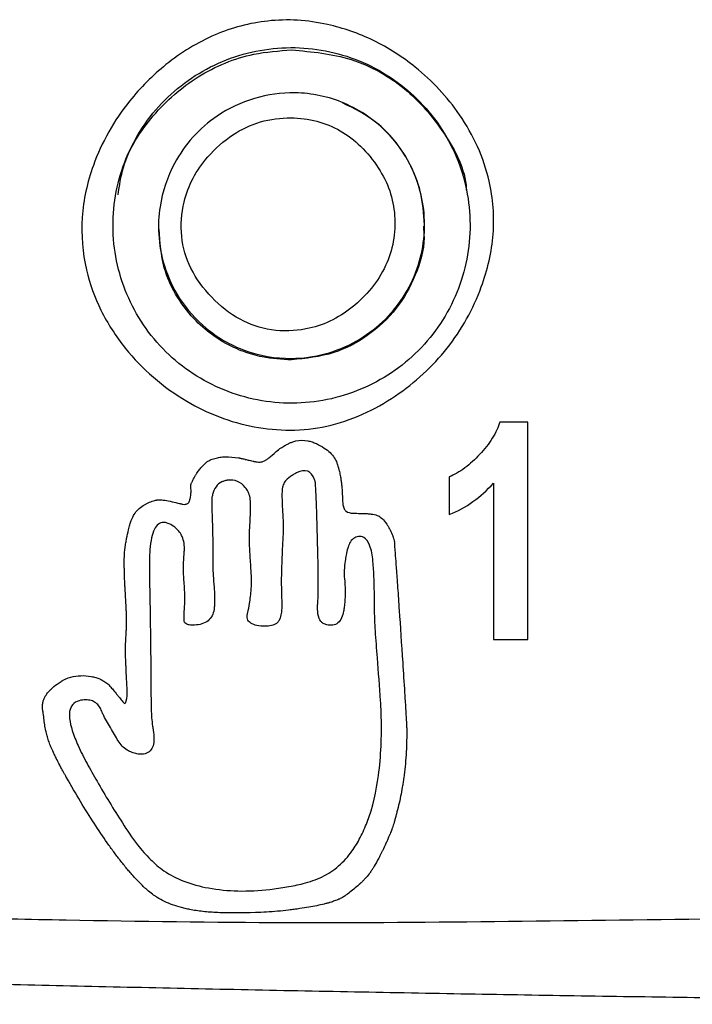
# Model space of a CAD drawing. Header units: millimetres. Extents: x 0 to 768, y 0 to 594.
# Tile 6 of 145: x 131.24 to 136.29, y 163.24 to 170.64. Entities that reach past the tile are written whole.
import ezdxf

# ---------------------------------------------------------------- set-up
doc = ezdxf.new("R2010")
doc.units = ezdxf.units.MM
doc.header["$LTSCALE"] = 2.75

msp = doc.modelspace()

# ---------------------------------------------------------------- linework, layer by layer
for p, q in [((132.2818, 169.0836), (132.2818, 169.0646)), ((134.2818, 169.0877), (134.2818, 169.099))]:
    msp.add_line(p, q)
for points, knots in [([(133.1033, 170.6311), (133.1775, 170.6392), (133.3284, 170.643), (133.599, 170.6035), (133.9059, 170.4964), (134.2528, 170.2731), (134.579, 169.9273), (134.783, 169.4812), (134.8182, 169.024), (134.7143, 168.586), (134.4735, 168.1521), (134.0688, 167.7823), (133.5608, 167.5448), (133.0862, 167.5465), (132.7364, 167.6465), (132.48, 167.7709), (132.2384, 167.9434), (132.0176, 168.1736), (131.8404, 168.4455), (131.7199, 168.7794), (131.688, 169.1565), (131.7669, 169.5105), (131.9015, 169.8017), (132.079, 170.0635), (132.3398, 170.325), (132.6922, 170.5432), (132.9673, 170.6163), (133.1033, 170.6311)], [0, 0, 0, 0, 0.0233606, 0.0471206, 0.0854725, 0.1243706, 0.1755327, 0.2324549, 0.2738923, 0.3161587, 0.3708583, 0.4256048, 0.4845564, 0.5416614, 0.5699454, 0.5984742, 0.6308427, 0.6627143, 0.698108, 0.7317212, 0.7727119, 0.8142734, 0.8429674, 0.8721488, 0.9122906, 0.9572311, 1, 1, 1, 1]), ([(133.4397, 170.4218), (133.2652, 170.4424), (133.0867, 170.4284), (132.7485, 170.3334), (132.589, 170.2525), (132.313, 170.0358), (132.1967, 169.9002), (132.025, 169.5948), (131.9697, 169.4252), (131.9283, 169.0776), (131.9424, 168.8998), (132.0377, 168.5629), (132.119, 168.4039), (132.3365, 168.129), (132.4726, 168.0132), (132.7792, 167.8421), (132.9495, 167.787), (133.2984, 167.7458), (133.4769, 167.7598), (133.8151, 167.8548), (133.9746, 167.9357), (134.2506, 168.1524), (134.3669, 168.288), (134.5386, 168.5934), (134.5939, 168.7631), (134.6352, 169.1106), (134.6212, 169.2885), (134.5259, 169.6254), (134.4446, 169.7843), (134.2271, 170.0592), (134.0909, 170.175), (133.7844, 170.3461), (133.6141, 170.4012), (133.4397, 170.4218)], [0, 0, 0, 0, 0.0625, 0.0625, 0.125, 0.125, 0.1875, 0.1875, 0.25, 0.25, 0.3125, 0.3125, 0.375, 0.375, 0.4375, 0.4375, 0.5, 0.5, 0.5625, 0.5625, 0.625, 0.625, 0.6875, 0.6875, 0.75, 0.75, 0.8125, 0.8125, 0.875, 0.875, 0.9375, 0.9375, 1, 1, 1, 1]), ([(131.9781, 169.3233), (131.9884, 169.3933), (132.0204, 169.6109), (132.2288, 169.933), (132.5677, 170.2327), (132.9424, 170.3893), (133.187, 170.4069), (133.2818, 170.4137)], [0, 0, 0, 0, 0.1147734, 0.3566119, 0.5995522, 0.8448888, 1, 1, 1, 1]), ([(133.2818, 170.4137), (133.434, 170.4001), (133.7385, 170.3728), (134.1471, 170.1425), (134.4382, 169.7991), (134.5902, 169.5142), (134.5958, 169.3598), (134.596, 169.3559)], [0, 0, 0, 0, 0.249265, 0.498556, 0.747019, 0.993716, 1, 1, 1, 1]), ([(133.3078, 170.0911), (133.4353, 170.0892), (133.6941, 170.0336), (134.0319, 169.8011), (134.2581, 169.4328), (134.3102, 168.9803), (134.1496, 168.5287), (133.7832, 168.1838), (133.3287, 168.0631), (132.9287, 168.1335), (132.637, 168.3015), (132.4343, 168.5292), (132.3184, 168.7773), (132.2756, 169.0154), (132.2882, 169.281), (132.3989, 169.6133), (132.7301, 169.9835), (133.1026, 170.0942), (133.3078, 170.0911)], [0, 0, 0, 0, 0.060859, 0.124928, 0.192268, 0.262932, 0.336962, 0.414395, 0.495261, 0.553361, 0.606588, 0.654951, 0.698468, 0.737167, 0.770307, 0.825342, 0.902024, 1, 1, 1, 1]), ([(134.2818, 169.099), (134.2754, 169.1833), (134.2633, 169.3446), (134.1762, 169.5612), (134.0611, 169.7345), (133.8986, 169.9002), (133.7541, 169.9713), (133.6649, 170.0152)], [0, 0, 0, 0, 0.215072, 0.411702, 0.588918, 0.746277, 1, 1, 1, 1]), ([(133.2775, 169.9026), (133.2001, 169.9034), (133.0454, 169.8846), (132.8284, 169.7808), (132.6593, 169.6283), (132.5344, 169.4543), (132.4597, 169.2496), (132.4402, 169.0127), (132.515, 168.7583), (132.6744, 168.5455), (132.8807, 168.3775), (133.1315, 168.2926), (133.3686, 168.3013), (133.5765, 168.3671), (133.7986, 168.5103), (133.9752, 168.7205), (134.0551, 168.9732), (134.0646, 169.1666), (134.0277, 169.3576), (133.9367, 169.535), (133.8108, 169.6904), (133.6533, 169.8127), (133.4722, 169.886), (133.3435, 169.9019), (133.2775, 169.9026)], [0, 0, 0, 0, 0.046452, 0.092405, 0.14204, 0.181333, 0.219267, 0.270952, 0.320667, 0.374713, 0.428772, 0.478816, 0.530972, 0.568944, 0.608492, 0.688321, 0.726364, 0.765154, 0.803016, 0.841546, 0.883694, 0.922498, 0.960399, 1, 1, 1, 1]), ([(133.2818, 168.0827), (133.2073, 168.0865), (133.0848, 168.0927), (132.9418, 168.1358), (132.7586, 168.2118), (132.5685, 168.3486), (132.4071, 168.5691), (132.3037, 168.7957), (132.2933, 168.9667), (132.2872, 169.0653)], [0, 0, 0, 0, 0.142738, 0.234861, 0.28632, 0.526272, 0.674498, 0.812144, 1, 1, 1, 1]), ([(134.2729, 169.0871), (134.2754, 169.0582), (134.2864, 168.9343), (134.2209, 168.7164), (134.0787, 168.4597), (133.8634, 168.2586), (133.5914, 168.1149), (133.3897, 168.0939), (133.2818, 168.0827)], [0, 0, 0, 0, 0.055727, 0.238751, 0.422364, 0.613303, 0.793106, 1, 1, 1, 1]), ([(134.8484, 167.6156), (134.8427, 167.5964), (134.8351, 167.5766), (134.8158, 167.5357), (134.8035, 167.5136), (134.7645, 167.4519), (134.733, 167.4114), (134.661, 167.334), (134.6247, 167.301), (134.5432, 167.2404), (134.5044, 167.2179), (134.4673, 167.2032)], [0, 0, 0, 0, 0.125, 0.125, 0.25, 0.25, 0.5, 0.5, 0.75, 0.75, 1, 1, 1, 1]), ([(133.0103, 163.9263), (133.066, 163.928), (133.1215, 163.9314), (133.177, 163.9363), (133.2047, 163.9388), (133.2325, 163.9417), (133.2601, 163.9449), (133.274, 163.9466), (133.2878, 163.9483), (133.3017, 163.9501), (133.3155, 163.952), (133.3312, 163.9542), (133.3431, 163.9559), (133.3911, 163.963), (133.4342, 163.9705), (133.4726, 163.9784), (133.4917, 163.9823), (133.5097, 163.9864), (133.5265, 163.9905), (133.5348, 163.9926), (133.5429, 163.9947), (133.5507, 163.9969), (133.5546, 163.9979), (133.5584, 163.999), (133.5621, 164.0001), (133.564, 164.0006), (133.5659, 164.0012), (133.5677, 164.0017), (133.5695, 164.0022), (133.5725, 164.0031), (133.5731, 164.0033), (133.5837, 164.0065), (133.5943, 164.0101), (133.6051, 164.0139), (133.6104, 164.0158), (133.6158, 164.0178), (133.6212, 164.0199), (133.6266, 164.0219), (133.634, 164.0249), (133.6375, 164.0263), (133.6444, 164.0291), (133.6517, 164.0327), (133.6595, 164.037), (133.6633, 164.0392), (133.6673, 164.0416), (133.6713, 164.0441), (133.6754, 164.0467), (133.6778, 164.0482), (133.6838, 164.0524), (133.7077, 164.0689), (133.7337, 164.0889), (133.7609, 164.1116), (133.7744, 164.123), (133.7872, 164.1343), (133.7991, 164.1455), (133.8051, 164.1511), (133.8108, 164.1567), (133.8164, 164.1623), (133.8219, 164.1679), (133.8264, 164.1725), (133.8324, 164.179), (133.8443, 164.1919), (133.8555, 164.2051), (133.8659, 164.2188), (133.8711, 164.2256), (133.8761, 164.2325), (133.8809, 164.2395), (133.8857, 164.2466), (133.8894, 164.2522), (133.8947, 164.2609), (133.9053, 164.2781), (133.9165, 164.2976), (133.9283, 164.3194), (133.9342, 164.3302), (133.9403, 164.3417), (133.9464, 164.3537), (133.9495, 164.3597), (133.9527, 164.3658), (133.9558, 164.3721), (133.959, 164.3784), (133.9632, 164.3868), (133.9655, 164.3913), (133.9745, 164.4097), (133.9831, 164.4278), (133.9913, 164.4456), (133.9953, 164.4545), (133.9993, 164.4634), (134.0031, 164.4722), (134.0069, 164.481), (134.0111, 164.491), (134.0142, 164.4984), (134.0202, 164.513), (134.0253, 164.5257), (134.0296, 164.5366), (134.0317, 164.542), (134.0336, 164.547), (134.0353, 164.5514), (134.0361, 164.5537), (134.0369, 164.5558), (134.0376, 164.5578), (134.0383, 164.5598), (134.0386, 164.5605), (134.0396, 164.5635), (134.0437, 164.5753), (134.0482, 164.5898), (134.0533, 164.6069), (134.0559, 164.6155), (134.0585, 164.6248), (134.0613, 164.6347), (134.0627, 164.6397), (134.0642, 164.6448), (134.0656, 164.6501), (134.0664, 164.6527), (134.0671, 164.6554), (134.0678, 164.6582), (134.0682, 164.6595), (134.0686, 164.6609), (134.069, 164.6623), (134.0693, 164.6637), (134.0694, 164.6637), (134.0701, 164.6665), (134.082, 164.7105), (134.0926, 164.7553), (134.1018, 164.8008), (134.1064, 164.8236), (134.1107, 164.8466), (134.1146, 164.8697), (134.1166, 164.8813), (134.1185, 164.893), (134.1203, 164.9046), (134.1212, 164.9105), (134.1221, 164.9163), (134.1229, 164.9222), (134.1234, 164.9251), (134.1238, 164.928), (134.1242, 164.931), (134.1246, 164.9339), (134.1253, 164.9389), (134.1255, 164.9398), (134.1332, 164.9954), (134.1389, 165.0528), (134.1425, 165.1121), (134.1444, 165.1417), (134.1457, 165.1718), (134.1465, 165.2023), (134.147, 165.2176), (134.1473, 165.233), (134.1474, 165.2485), (134.1475, 165.2562), (134.1476, 165.264), (134.1476, 165.2718), (134.1476, 165.2757), (134.1476, 165.2796), (134.1476, 165.2836), (134.1476, 165.2855), (134.1476, 165.2875), (134.1476, 165.2894), (134.1476, 165.2914), (134.1475, 165.2949), (134.1475, 165.2953), (134.1475, 165.3077), (134.1473, 165.3188), (134.147, 165.3285), (134.1468, 165.3334), (134.1466, 165.3379), (134.1464, 165.3421), (134.1462, 165.3463), (134.1456, 165.3561), (134.1451, 165.3649), (134.1446, 165.3738), (134.144, 165.383), (134.1434, 165.3927), (134.1434, 165.3933), (134.1433, 165.3939), (134.1433, 165.3945), (134.1433, 165.3948), (134.1432, 165.3952), (134.1432, 165.3955), (134.1432, 165.3958), (134.1433, 165.3936), (134.143, 165.3987), (134.1417, 165.4193), (134.1405, 165.4397), (134.1392, 165.46), (134.1366, 165.5004), (134.1341, 165.5402), (134.1317, 165.5791), (134.1267, 165.657), (134.1219, 165.7319), (134.1173, 165.8038), (134.108, 165.9476), (134.0993, 166.0794), (134.0911, 166.1992), (134.0871, 166.2591), (134.0831, 166.3159), (134.0794, 166.3698), (134.0775, 166.3968), (134.0756, 166.423), (134.0738, 166.4484), (134.0729, 166.4612), (134.072, 166.4737), (134.0711, 166.4861), (134.0706, 166.4922), (134.0702, 166.4984), (134.0698, 166.5044), (134.0695, 166.5075), (134.0693, 166.5105), (134.0691, 166.5135), (134.0689, 166.5166), (134.0685, 166.5216), (134.0684, 166.5226), (134.0661, 166.5544), (134.0639, 166.5833), (134.0619, 166.6093), (134.0609, 166.6223), (134.0599, 166.6346), (134.059, 166.6462), (134.0585, 166.652), (134.0581, 166.6576), (134.0576, 166.6631), (134.0572, 166.6685), (134.0566, 166.6749), (134.0563, 166.6788), (134.055, 166.6944), (134.0548, 166.703), (134.0551, 166.7036), (134.0554, 166.7041), (134.0579, 166.7014), (134.0571, 166.7067), (134.0569, 166.708), (134.0565, 166.71), (134.0559, 166.7126), (134.0556, 166.714), (134.0553, 166.7155), (134.0549, 166.7172), (134.0545, 166.7189), (134.0544, 166.7192), (134.0535, 166.7227), (134.0517, 166.7299), (134.05, 166.7365), (134.0482, 166.7425), (134.0473, 166.7455), (134.0464, 166.7483), (134.0456, 166.751), (134.0447, 166.7537), (134.0444, 166.7547), (134.0429, 166.7587), (134.0372, 166.7744), (134.0305, 166.7897), (134.0228, 166.8046), (134.019, 166.812), (134.0149, 166.8193), (134.0106, 166.8266), (134.0063, 166.8338), (134.0025, 166.8399), (133.997, 166.848), (133.9752, 166.8802), (133.9536, 166.9011), (133.9329, 166.9104), (133.9226, 166.915), (133.9093, 166.9188), (133.893, 166.9217), (133.8849, 166.9231), (133.876, 166.9243), (133.8664, 166.9253), (133.8616, 166.9258), (133.8566, 166.9262), (133.8514, 166.9266), (133.8488, 166.9268), (133.8462, 166.927), (133.8435, 166.9271), (133.8408, 166.9273), (133.837, 166.9275), (133.8353, 166.9276), (133.822, 166.9282), (133.8052, 166.9286), (133.7851, 166.9287), (133.775, 166.9288), (133.7669, 166.9289), (133.7607, 166.9289), (133.7576, 166.929), (133.755, 166.929), (133.7529, 166.9291), (133.7519, 166.9291), (133.7509, 166.9291), (133.7501, 166.9292), (133.7497, 166.9292), (133.7493, 166.9292), (133.749, 166.9292), (133.7487, 166.9292), (133.7496, 166.9292), (133.7481, 166.9292), (133.7238, 166.9304), (133.7053, 166.9356), (133.6928, 166.9448), (133.6865, 166.9493), (133.6813, 166.9556), (133.6773, 166.9634), (133.6753, 166.9674), (133.6735, 166.9717), (133.6721, 166.9765), (133.6706, 166.9812), (133.6692, 166.9876), (133.6685, 166.992), (133.6671, 167.0006), (133.6661, 167.0125), (133.6653, 167.0277), (133.6649, 167.0352), (133.6646, 167.0432), (133.6643, 167.0509), (133.6641, 167.0548), (133.664, 167.0586), (133.6638, 167.0625), (133.6637, 167.0663), (133.6636, 167.0689), (133.6634, 167.0741), (133.6627, 167.0949), (133.6614, 167.1154), (133.6593, 167.1356), (133.6583, 167.1456), (133.6571, 167.1556), (133.6558, 167.1655), (133.6551, 167.1705), (133.6544, 167.1754), (133.6536, 167.1803), (133.6529, 167.1852), (133.6523, 167.1886), (133.6512, 167.195), (133.649, 167.2076), (133.6465, 167.2203), (133.6437, 167.233), (133.6422, 167.2394), (133.6407, 167.2457), (133.6392, 167.2521), (133.6384, 167.2552), (133.6376, 167.2584), (133.6367, 167.2616), (133.6359, 167.2648), (133.6347, 167.2692), (133.6342, 167.2711), (133.6299, 167.2869), (133.6258, 167.2999), (133.6231, 167.307), (133.6178, 167.3213), (133.6118, 167.3335), (133.603, 167.3471), (133.5943, 167.3606), (133.5837, 167.3735), (133.5712, 167.3857), (133.5587, 167.3978), (133.5456, 167.4084), (133.5281, 167.42), (133.5107, 167.4316), (133.4903, 167.4427), (133.4683, 167.4529), (133.4574, 167.458), (133.4466, 167.4623), (133.4359, 167.4659), (133.4306, 167.4677), (133.4253, 167.4693), (133.42, 167.4707), (133.4147, 167.4721), (133.4082, 167.4736), (133.4043, 167.4743), (133.3736, 167.4804), (133.3439, 167.4802), (133.3153, 167.4735), (133.3082, 167.4718), (133.302, 167.4699), (133.298, 167.4687), (133.2941, 167.4674), (133.2902, 167.4661), (133.2863, 167.4647), (133.2786, 167.4619), (133.2715, 167.459), (133.2638, 167.4555), (133.2561, 167.4519), (133.2476, 167.4475), (133.2383, 167.4423), (133.2337, 167.4398), (133.2289, 167.437), (133.2239, 167.434), (133.2189, 167.431), (133.2121, 167.4268), (133.2083, 167.4244), (133.2007, 167.4196), (133.1947, 167.4157), (133.1905, 167.4129), (133.1883, 167.4115), (133.1866, 167.4104), (133.1853, 167.4094), (133.1847, 167.409), (133.1841, 167.4086), (133.1837, 167.4083), (133.1835, 167.4081), (133.1833, 167.408), (133.1831, 167.4078), (133.183, 167.4077), (133.1841, 167.4088), (133.1827, 167.4075), (133.1599, 167.3868), (133.1403, 167.3696), (133.1237, 167.3561), (133.1154, 167.3493), (133.1078, 167.3434), (133.1011, 167.3384), (133.0943, 167.3334), (133.0867, 167.3283), (133.0832, 167.3261), (133.0761, 167.3218), (133.0685, 167.3187), (133.0601, 167.3168), (133.0559, 167.3158), (133.0516, 167.3152), (133.0471, 167.3148), (133.0426, 167.3144), (133.0358, 167.3145), (133.033, 167.3146), (133.0275, 167.3148), (133.0213, 167.3155), (133.0145, 167.3166), (133.0111, 167.3171), (133.0075, 167.3177), (133.0038, 167.3185), (133.0019, 167.3189), (133, 167.3192), (132.9981, 167.3197), (132.9971, 167.3199), (132.9961, 167.3201), (132.9951, 167.3203), (132.9946, 167.3204), (132.9941, 167.3205), (132.9936, 167.3206), (132.9931, 167.3208), (132.9939, 167.3206), (132.9921, 167.321), (132.9777, 167.3243), (132.9654, 167.3272), (132.9553, 167.3296), (132.9502, 167.3309), (132.9456, 167.332), (132.9416, 167.333), (132.9396, 167.3334), (132.9377, 167.3339), (132.936, 167.3344), (132.9343, 167.3348), (132.9338, 167.3349), (132.9312, 167.3356), (132.9207, 167.3383), (132.9115, 167.3406), (132.9036, 167.3424), (132.8996, 167.3433), (132.896, 167.344), (132.8927, 167.3447), (132.8911, 167.345), (132.8895, 167.3453), (132.888, 167.3455), (132.8873, 167.3457), (132.8866, 167.3458), (132.8859, 167.3459), (132.8852, 167.346), (132.8861, 167.3459), (132.8839, 167.3462), (132.8483, 167.3518), (132.8156, 167.3542), (132.7858, 167.3535), (132.7709, 167.3532), (132.7567, 167.3521), (132.7433, 167.3503), (132.7298, 167.3484), (132.7183, 167.3461), (132.705, 167.3424), (132.6918, 167.3386), (132.6796, 167.3341), (132.6687, 167.3287), (132.6632, 167.326), (132.658, 167.3231), (132.6531, 167.32), (132.6506, 167.3185), (132.6482, 167.3169), (132.6459, 167.3153), (132.6436, 167.3136), (132.6426, 167.3129), (132.6392, 167.3102), (132.6256, 167.2993), (132.6123, 167.2859), (132.5993, 167.2702), (132.5928, 167.2623), (132.5864, 167.2538), (132.58, 167.2447), (132.5768, 167.2402), (132.5736, 167.2355), (132.5705, 167.2306), (132.5689, 167.2282), (132.5673, 167.2257), (132.5657, 167.2232), (132.5642, 167.2207), (132.562, 167.2172), (132.561, 167.2156), (132.5534, 167.203), (132.5465, 167.1908), (132.5405, 167.1791), (132.5375, 167.1732), (132.5347, 167.1675), (132.5321, 167.1618), (132.5308, 167.159), (132.5295, 167.1562), (132.5283, 167.1535), (132.5271, 167.1507), (132.5251, 167.1459), (132.5249, 167.1453), (132.5244, 167.1441), (132.524, 167.1427), (132.5238, 167.1412), (132.5237, 167.1404), (132.5237, 167.1397), (132.5237, 167.1388), (132.5237, 167.1384), (132.5237, 167.138), (132.5237, 167.1376), (132.5237, 167.1372), (132.5237, 167.138), (132.5238, 167.1363), (132.5244, 167.1297), (132.5248, 167.1247), (132.5251, 167.1213), (132.5253, 167.1195), (132.5254, 167.1182), (132.5254, 167.1173), (132.5255, 167.1168), (132.5255, 167.1164), (132.5255, 167.1162), (132.5256, 167.1159), (132.5255, 167.1172), (132.5256, 167.1157), (132.5264, 167.1031), (132.5264, 167.0911), (132.5257, 167.0795), (132.525, 167.0679), (132.5233, 167.0555), (132.5213, 167.0462), (132.5194, 167.0369), (132.5174, 167.0292), (132.5153, 167.0231), (132.5133, 167.0169), (132.5101, 167.0108), (132.5091, 167.0094), (132.507, 167.0066), (132.5027, 167.0036), (132.5001, 167.0023), (132.4988, 167.0017), (132.4968, 167.0009), (132.4942, 167), (132.4916, 166.9991), (132.4868, 166.9976), (132.4845, 166.9969), (132.4801, 166.9956), (132.4757, 166.9953), (132.4646, 166.9974), (132.4618, 166.9979), (132.4584, 166.9986), (132.4543, 166.9995), (132.4522, 167), (132.45, 167.0005), (132.4476, 167.001), (132.4453, 167.0016), (132.4447, 167.0017), (132.44, 167.0028), (132.4213, 167.0073), (132.4044, 167.0113), (132.3839, 167.0163), (132.3634, 167.0212), (132.3451, 167.0249), (132.3289, 167.0273), (132.3208, 167.0285), (132.3132, 167.0294), (132.3062, 167.0299), (132.2991, 167.0305), (132.2908, 167.0307), (132.2867, 167.0306), (132.2826, 167.0306), (132.2786, 167.0303), (132.2747, 167.0299), (132.2728, 167.0297), (132.2709, 167.0294), (132.269, 167.0291), (132.2672, 167.0288), (132.2637, 167.028), (132.2635, 167.028), (132.2632, 167.0279), (132.2615, 167.0274), (132.2585, 167.0266), (132.2554, 167.0257), (132.2522, 167.0248), (132.2453, 167.0229), (132.2314, 167.019), (132.2178, 167.014), (132.2047, 167.008), (132.1982, 167.005), (132.1917, 167.0018), (132.1854, 166.9983), (132.179, 166.9948), (132.1738, 166.9917), (132.1666, 166.987), (132.1523, 166.9776), (132.1395, 166.9675), (132.1282, 166.9565), (132.117, 166.9455), (132.1065, 166.9325), (132.0991, 166.9211), (132.0917, 166.9097), (132.0844, 166.8944), (132.0774, 166.8752), (132.0739, 166.8655), (132.0704, 166.855), (132.067, 166.8434), (132.0653, 166.8376), (132.0636, 166.8316), (132.0619, 166.8253), (132.0602, 166.819), (132.0582, 166.8112), (132.0568, 166.8057), (132.0514, 166.7838), (132.0465, 166.7617), (132.0421, 166.7394), (132.0399, 166.7283), (132.0379, 166.7171), (132.0359, 166.7059), (132.035, 166.7002), (132.034, 166.6946), (132.0331, 166.689), (132.0326, 166.6862), (132.0322, 166.6833), (132.0318, 166.6805), (132.0313, 166.6777), (132.0306, 166.6727), (132.0305, 166.672), (132.0272, 166.6505), (132.0253, 166.6207), (132.0247, 166.5826), (132.0244, 166.5636), (132.0244, 166.5425), (132.0247, 166.5193), (132.0249, 166.5077), (132.0252, 166.4956), (132.0255, 166.483), (132.0256, 166.4767), (132.0258, 166.4702), (132.026, 166.4636), (132.0261, 166.4604), (132.0262, 166.457), (132.0264, 166.4537), (132.0264, 166.452), (132.0265, 166.4503), (132.0265, 166.4486), (132.0266, 166.4469), (132.0267, 166.4439), (132.0267, 166.4435), (132.0269, 166.4371), (132.0275, 166.4257), (132.0283, 166.4095), (132.0288, 166.4013), (132.0293, 166.3919), (132.0298, 166.3813), (132.0301, 166.376), (132.0304, 166.3704), (132.0308, 166.3645), (132.0309, 166.3616), (132.0311, 166.3585), (132.0313, 166.3554), (132.0314, 166.3539), (132.0314, 166.3523), (132.0315, 166.3507), (132.0316, 166.3491), (132.0316, 166.3489), (132.0318, 166.3459), (132.0345, 166.2976), (132.0366, 166.2584), (132.0382, 166.2284), (132.0389, 166.2134), (132.0396, 166.2007), (132.04, 166.1902), (132.0403, 166.185), (132.0405, 166.1804), (132.0407, 166.1763), (132.0407, 166.1742), (132.0408, 166.1723), (132.0409, 166.1706), (132.0409, 166.1688), (132.0409, 166.1687), (132.041, 166.1657), (132.0414, 166.1539), (132.0417, 166.1429), (132.0418, 166.1327), (132.042, 166.1226), (132.042, 166.111), (132.042, 166.1047), (132.042, 166.0984), (132.0417, 166.0892), (132.0412, 166.0773), (132.0409, 166.0714), (132.0406, 166.0647), (132.0402, 166.0573), (132.04, 166.0537), (132.0398, 166.0498), (132.0396, 166.0458), (132.0395, 166.0437), (132.0394, 166.0417), (132.0393, 166.0396), (132.0392, 166.0375), (132.0391, 166.0369), (132.0389, 166.0331), (132.0372, 166.0029), (132.0358, 165.9792), (132.0349, 165.962), (132.0344, 165.9534), (132.034, 165.9464), (132.0337, 165.9411), (132.0336, 165.9384), (132.0335, 165.9361), (132.0334, 165.9343), (132.0333, 165.9324), (132.0332, 165.9321), (132.0331, 165.93), (132.0323, 165.9126), (132.0324, 165.8903), (132.0338, 165.8568), (132.0344, 165.84), (132.0353, 165.8211), (132.0363, 165.8003), (132.0368, 165.7898), (132.0373, 165.7788), (132.0379, 165.7674), (132.0382, 165.7616), (132.0385, 165.7558), (132.0388, 165.7498), (132.0389, 165.7468), (132.0391, 165.7437), (132.0393, 165.7407), (132.0394, 165.7376), (132.0395, 165.7361), (132.0397, 165.7314), (132.0417, 165.6942), (132.0432, 165.6656), (132.0442, 165.6455), (132.0447, 165.6355), (132.0451, 165.6275), (132.0454, 165.6218), (132.0455, 165.6189), (132.0456, 165.6165), (132.0457, 165.6147), (132.0457, 165.6138), (132.0457, 165.613), (132.0458, 165.6124), (132.0458, 165.6117), (132.0458, 165.6133), (132.0458, 165.6108), (132.0465, 165.5704), (132.0448, 165.5386), (132.0397, 165.5181), (132.0372, 165.5079), (132.0341, 165.5017), (132.0299, 165.5002), (132.0257, 165.4986), (132.0231, 165.5008), (132.0144, 165.5112), (132.0057, 165.5217), (131.9971, 165.5322), (131.9885, 165.5428), (131.9842, 165.5481), (131.9799, 165.5533), (131.9756, 165.5586), (131.9713, 165.5639), (131.968, 165.5681), (131.9628, 165.5745), (131.9525, 165.5874), (131.9433, 165.5985), (131.9352, 165.6078), (131.9312, 165.6124), (131.9275, 165.6166), (131.924, 165.6204), (131.9223, 165.6223), (131.9207, 165.624), (131.9191, 165.6257), (131.9175, 165.6273), (131.9151, 165.6298), (131.9146, 165.6303), (131.9103, 165.6346), (131.9135, 165.6333), (131.9123, 165.6358), (131.9117, 165.6371), (131.9091, 165.6395), (131.9045, 165.643), (131.9022, 165.6448), (131.8993, 165.6468), (131.896, 165.6491), (131.8944, 165.6502), (131.8926, 165.6515), (131.8907, 165.6528), (131.8897, 165.6534), (131.8887, 165.6541), (131.8877, 165.6548), (131.8867, 165.6554), (131.887, 165.6552), (131.8845, 165.6568), (131.8748, 165.6633), (131.8663, 165.6687), (131.8588, 165.673), (131.8551, 165.6752), (131.8517, 165.6771), (131.8486, 165.6788), (131.847, 165.6796), (131.8455, 165.6804), (131.8441, 165.6811), (131.8427, 165.6818), (131.8424, 165.6819), (131.84, 165.683), (131.8305, 165.6872), (131.8204, 165.6909), (131.8096, 165.6941), (131.7988, 165.6973), (131.7886, 165.6998), (131.7753, 165.7022), (131.7488, 165.707), (131.7227, 165.7089), (131.6971, 165.708), (131.6715, 165.707), (131.648, 165.7037), (131.6219, 165.6966), (131.6088, 165.6931), (131.5961, 165.6886), (131.584, 165.6832), (131.5779, 165.6806), (131.5719, 165.6776), (131.566, 165.6745), (131.5631, 165.6729), (131.5602, 165.6713), (131.5573, 165.6696), (131.5559, 165.6687), (131.5544, 165.6679), (131.553, 165.667), (131.5516, 165.6661), (131.5513, 165.6659), (131.5488, 165.6643), (131.5287, 165.6515), (131.5109, 165.6387), (131.4954, 165.6259), (131.4876, 165.6196), (131.4803, 165.6132), (131.4736, 165.6068), (131.4669, 165.6004), (131.46, 165.5932), (131.4552, 165.5877), (131.4455, 165.5767), (131.4374, 165.5655), (131.4309, 165.5542), (131.4276, 165.5486), (131.4247, 165.5429), (131.4222, 165.5372), (131.4197, 165.5315), (131.4172, 165.5245), (131.4158, 165.5199), (131.4131, 165.5108), (131.4113, 165.5012), (131.4104, 165.4912), (131.4099, 165.4862), (131.4097, 165.4811), (131.4097, 165.4758), (131.4097, 165.4706), (131.41, 165.4634), (131.4103, 165.4597), (131.4109, 165.4524), (131.4121, 165.4434), (131.4138, 165.4328), (131.4146, 165.4275), (131.4159, 165.4201), (131.4168, 165.4147), (131.4177, 165.4093), (131.4183, 165.4051), (131.4188, 165.4021), (131.4192, 165.3992), (131.4194, 165.3979), (131.4199, 165.3935), (131.4204, 165.3891), (131.4209, 165.3826), (131.4217, 165.3745), (131.4233, 165.3582), (131.4254, 165.3426), (131.4281, 165.3272), (131.4307, 165.3118), (131.4338, 165.2971), (131.4368, 165.2846), (131.4398, 165.272), (131.4431, 165.2595), (131.4469, 165.247), (131.4506, 165.2344), (131.4546, 165.2219), (131.4591, 165.2093), (131.4613, 165.203), (131.4636, 165.1968), (131.466, 165.1905), (131.4672, 165.1874), (131.4684, 165.1842), (131.4697, 165.1811), (131.4703, 165.1795), (131.4709, 165.1779), (131.4716, 165.1764), (131.4722, 165.1748), (131.4733, 165.172), (131.4735, 165.1717), (131.4783, 165.16), (131.4845, 165.1461), (131.4921, 165.1299), (131.4959, 165.1218), (131.5, 165.1131), (131.5045, 165.1039), (131.5068, 165.0993), (131.5091, 165.0945), (131.5115, 165.0896), (131.5127, 165.0872), (131.514, 165.0847), (131.5152, 165.0822), (131.5158, 165.0809), (131.5165, 165.0796), (131.5171, 165.0784), (131.5177, 165.0771), (131.5189, 165.0747), (131.519, 165.0745), (131.5268, 165.059), (131.5367, 165.0401), (131.5487, 165.018), (131.5546, 165.007), (131.5611, 164.9951), (131.5682, 164.9824), (131.5717, 164.976), (131.5753, 164.9695), (131.5791, 164.9627), (131.581, 164.9593), (131.5829, 164.9559), (131.5848, 164.9524), (131.5858, 164.9507), (131.5868, 164.9489), (131.5878, 164.9472), (131.5883, 164.9463), (131.5888, 164.9454), (131.5893, 164.9445), (131.5895, 164.9441), (131.5898, 164.9436), (131.59, 164.9432), (131.5903, 164.9427), (131.5897, 164.9438), (131.5908, 164.9418), (131.6615, 164.8161), (131.7303, 164.7015), (131.7974, 164.5979), (131.8309, 164.5461), (131.864, 164.4971), (131.8966, 164.4508), (131.9129, 164.4277), (131.9291, 164.4053), (131.9452, 164.3836), (131.9532, 164.3727), (131.9612, 164.362), (131.9692, 164.3515), (131.9732, 164.3462), (131.9772, 164.341), (131.9811, 164.3358), (131.9831, 164.3333), (131.9851, 164.3307), (131.9871, 164.3281), (131.9881, 164.3268), (131.9891, 164.3256), (131.9901, 164.3243), (131.9911, 164.323), (131.9928, 164.3208), (131.993, 164.3205), (132.0108, 164.2977), (132.028, 164.2763), (132.0446, 164.2563), (132.0529, 164.2463), (132.0611, 164.2366), (132.0691, 164.2273), (132.0731, 164.2227), (132.0771, 164.2181), (132.0811, 164.2136), (132.083, 164.2114), (132.085, 164.2092), (132.087, 164.207), (132.0879, 164.2059), (132.0889, 164.2048), (132.0899, 164.2037), (132.0909, 164.2026), (132.0907, 164.2028), (132.0928, 164.2004), (132.1013, 164.191), (132.1112, 164.1803), (132.1226, 164.1685), (132.1282, 164.1625), (132.1342, 164.1563), (132.1406, 164.1498), (132.1438, 164.1465), (132.1471, 164.1432), (132.1504, 164.1397), (132.1538, 164.1363), (132.1585, 164.1316), (132.1608, 164.1293), (132.1653, 164.1247), (132.1698, 164.1203), (132.1743, 164.1162), (132.1765, 164.1141), (132.1787, 164.1121), (132.1809, 164.1101), (132.1831, 164.1082), (132.1914, 164.1009), (132.1978, 164.0954), (132.2107, 164.0845), (132.2233, 164.0744), (132.2356, 164.0653), (132.2417, 164.0608), (132.2477, 164.0564), (132.2537, 164.0523), (132.2567, 164.0502), (132.2597, 164.0482), (132.2627, 164.0463), (132.2656, 164.0444), (132.2671, 164.0434), (132.2715, 164.0406), (132.3061, 164.0189), (132.3448, 164.0002), (132.3875, 163.9847), (132.4089, 163.9769), (132.4313, 163.9699), (132.4547, 163.9637), (132.4663, 163.9606), (132.4783, 163.9577), (132.4905, 163.955), (132.4966, 163.9536), (132.5028, 163.9523), (132.509, 163.951), (132.5152, 163.9498), (132.5199, 163.9489), (132.5279, 163.9474), (132.5596, 163.9416), (132.5933, 163.9369), (132.6291, 163.9332), (132.647, 163.9313), (132.6654, 163.9298), (132.6842, 163.9285), (132.7031, 163.9272), (132.7246, 163.926), (132.7424, 163.9253), (132.8134, 163.9226), (132.9027, 163.9229), (133.0103, 163.9263)], [0, 0, 0, 0, 0.002849, 0.002849, 0.002849, 0.005698, 0.005698, 0.005698, 0.008547, 0.008547, 0.008547, 0.011396, 0.011396, 0.011396, 0.014245, 0.014245, 0.014245, 0.017094, 0.017094, 0.017094, 0.019943, 0.019943, 0.019943, 0.022792, 0.022792, 0.022792, 0.025641, 0.025641, 0.025641, 0.02849, 0.02849, 0.02849, 0.031339, 0.031339, 0.031339, 0.034188, 0.034188, 0.034188, 0.037037, 0.037037, 0.037037, 0.039886, 0.039886, 0.039886, 0.042735, 0.042735, 0.042735, 0.045584, 0.045584, 0.045584, 0.048433, 0.048433, 0.048433, 0.051282, 0.051282, 0.051282, 0.054131, 0.054131, 0.054131, 0.05698, 0.05698, 0.05698, 0.059829, 0.059829, 0.059829, 0.062678, 0.062678, 0.062678, 0.065527, 0.065527, 0.065527, 0.068376, 0.068376, 0.068376, 0.071225, 0.071225, 0.071225, 0.074074, 0.074074, 0.074074, 0.076923, 0.076923, 0.076923, 0.079772, 0.079772, 0.079772, 0.082621, 0.082621, 0.082621, 0.08547, 0.08547, 0.08547, 0.088319, 0.088319, 0.088319, 0.091168, 0.091168, 0.091168, 0.094017, 0.094017, 0.094017, 0.096866, 0.096866, 0.096866, 0.099715, 0.099715, 0.099715, 0.102564, 0.102564, 0.102564, 0.105413, 0.105413, 0.105413, 0.108262, 0.108262, 0.108262, 0.111111, 0.111111, 0.111111, 0.11396, 0.11396, 0.11396, 0.116809, 0.116809, 0.116809, 0.119658, 0.119658, 0.119658, 0.122507, 0.122507, 0.122507, 0.125356, 0.125356, 0.125356, 0.128205, 0.128205, 0.128205, 0.131054, 0.131054, 0.131054, 0.133903, 0.133903, 0.133903, 0.136752, 0.136752, 0.136752, 0.139601, 0.139601, 0.139601, 0.14245, 0.14245, 0.14245, 0.145299, 0.145299, 0.145299, 0.148148, 0.148148, 0.148148, 0.150997, 0.150997, 0.150997, 0.153846, 0.153846, 0.153846, 0.156695, 0.156695, 0.156695, 0.159544, 0.159544, 0.159544, 0.162393, 0.162393, 0.162393, 0.165242, 0.165242, 0.165242, 0.168091, 0.168091, 0.168091, 0.17094, 0.17094, 0.17094, 0.173789, 0.173789, 0.173789, 0.176638, 0.176638, 0.176638, 0.179487, 0.179487, 0.179487, 0.182336, 0.182336, 0.182336, 0.185185, 0.185185, 0.185185, 0.188034, 0.188034, 0.188034, 0.190883, 0.190883, 0.190883, 0.193732, 0.193732, 0.193732, 0.196581, 0.196581, 0.196581, 0.19943, 0.19943, 0.19943, 0.202279, 0.202279, 0.202279, 0.205128, 0.205128, 0.205128, 0.207977, 0.207977, 0.207977, 0.210826, 0.210826, 0.210826, 0.213675, 0.213675, 0.213675, 0.216524, 0.216524, 0.216524, 0.219373, 0.219373, 0.219373, 0.222222, 0.222222, 0.222222, 0.225071, 0.225071, 0.225071, 0.22792, 0.22792, 0.22792, 0.230769, 0.230769, 0.230769, 0.233618, 0.233618, 0.233618, 0.236467, 0.236467, 0.236467, 0.239316, 0.239316, 0.239316, 0.242165, 0.242165, 0.242165, 0.245014, 0.245014, 0.245014, 0.247863, 0.247863, 0.247863, 0.250712, 0.250712, 0.250712, 0.253561, 0.253561, 0.253561, 0.25641, 0.25641, 0.25641, 0.259259, 0.259259, 0.259259, 0.262108, 0.262108, 0.262108, 0.264957, 0.264957, 0.264957, 0.267806, 0.267806, 0.267806, 0.270655, 0.270655, 0.270655, 0.273504, 0.273504, 0.273504, 0.276353, 0.276353, 0.276353, 0.279202, 0.279202, 0.279202, 0.282051, 0.282051, 0.282051, 0.2849, 0.2849, 0.2849, 0.287749, 0.287749, 0.287749, 0.290598, 0.290598, 0.290598, 0.293447, 0.293447, 0.293447, 0.296296, 0.296296, 0.296296, 0.299145, 0.299145, 0.299145, 0.301994, 0.301994, 0.301994, 0.304843, 0.304843, 0.304843, 0.307692, 0.307692, 0.307692, 0.310541, 0.310541, 0.310541, 0.31339, 0.31339, 0.31339, 0.316239, 0.316239, 0.316239, 0.319088, 0.319088, 0.319088, 0.321937, 0.321937, 0.321937, 0.324786, 0.324786, 0.324786, 0.327635, 0.327635, 0.327635, 0.330484, 0.330484, 0.330484, 0.333333, 0.333333, 0.333333, 0.336182, 0.336182, 0.336182, 0.339031, 0.339031, 0.339031, 0.34188, 0.34188, 0.34188, 0.344729, 0.344729, 0.344729, 0.347578, 0.347578, 0.347578, 0.350427, 0.350427, 0.350427, 0.353276, 0.353276, 0.353276, 0.356125, 0.356125, 0.356125, 0.358974, 0.358974, 0.358974, 0.361823, 0.361823, 0.361823, 0.364672, 0.364672, 0.364672, 0.367521, 0.367521, 0.367521, 0.37037, 0.37037, 0.37037, 0.373219, 0.373219, 0.373219, 0.376068, 0.376068, 0.376068, 0.378917, 0.378917, 0.378917, 0.381766, 0.381766, 0.381766, 0.384615, 0.384615, 0.384615, 0.387464, 0.387464, 0.387464, 0.390313, 0.390313, 0.390313, 0.393162, 0.393162, 0.393162, 0.396011, 0.396011, 0.396011, 0.39886, 0.39886, 0.39886, 0.401709, 0.401709, 0.401709, 0.404558, 0.404558, 0.404558, 0.407407, 0.407407, 0.407407, 0.410256, 0.410256, 0.410256, 0.413105, 0.413105, 0.413105, 0.415954, 0.415954, 0.415954, 0.418803, 0.418803, 0.418803, 0.421652, 0.421652, 0.421652, 0.424501, 0.424501, 0.424501, 0.42735, 0.42735, 0.42735, 0.430199, 0.430199, 0.430199, 0.433048, 0.433048, 0.433048, 0.435897, 0.435897, 0.435897, 0.438746, 0.438746, 0.438746, 0.441595, 0.441595, 0.441595, 0.444444, 0.444444, 0.444444, 0.447293, 0.447293, 0.447293, 0.450142, 0.450142, 0.450142, 0.452991, 0.452991, 0.452991, 0.45584, 0.45584, 0.45584, 0.458689, 0.458689, 0.458689, 0.461538, 0.461538, 0.461538, 0.464387, 0.464387, 0.464387, 0.467236, 0.467236, 0.467236, 0.470085, 0.470085, 0.470085, 0.472934, 0.472934, 0.472934, 0.475783, 0.475783, 0.475783, 0.478632, 0.478632, 0.478632, 0.481481, 0.481481, 0.481481, 0.48433, 0.48433, 0.48433, 0.487179, 0.487179, 0.487179, 0.490028, 0.490028, 0.490028, 0.492877, 0.492877, 0.492877, 0.495726, 0.495726, 0.495726, 0.498575, 0.498575, 0.498575, 0.501425, 0.501425, 0.501425, 0.504274, 0.504274, 0.504274, 0.507123, 0.507123, 0.507123, 0.509972, 0.509972, 0.509972, 0.512821, 0.512821, 0.512821, 0.51567, 0.51567, 0.51567, 0.518519, 0.518519, 0.518519, 0.521368, 0.521368, 0.521368, 0.524217, 0.524217, 0.524217, 0.527066, 0.527066, 0.527066, 0.529915, 0.529915, 0.529915, 0.532764, 0.532764, 0.532764, 0.535613, 0.535613, 0.535613, 0.538462, 0.538462, 0.538462, 0.541311, 0.541311, 0.541311, 0.54416, 0.54416, 0.54416, 0.547009, 0.547009, 0.547009, 0.549858, 0.549858, 0.549858, 0.552707, 0.552707, 0.552707, 0.555556, 0.555556, 0.555556, 0.558405, 0.558405, 0.558405, 0.561254, 0.561254, 0.561254, 0.564103, 0.564103, 0.564103, 0.566952, 0.566952, 0.566952, 0.569801, 0.569801, 0.569801, 0.57265, 0.57265, 0.57265, 0.575499, 0.575499, 0.575499, 0.578348, 0.578348, 0.578348, 0.581197, 0.581197, 0.581197, 0.584046, 0.584046, 0.584046, 0.586895, 0.586895, 0.586895, 0.589744, 0.589744, 0.589744, 0.592593, 0.592593, 0.592593, 0.595442, 0.595442, 0.595442, 0.598291, 0.598291, 0.598291, 0.60114, 0.60114, 0.60114, 0.603989, 0.603989, 0.603989, 0.606838, 0.606838, 0.606838, 0.609687, 0.609687, 0.609687, 0.612536, 0.612536, 0.612536, 0.615385, 0.615385, 0.615385, 0.618234, 0.618234, 0.618234, 0.621083, 0.621083, 0.621083, 0.623932, 0.623932, 0.623932, 0.626781, 0.626781, 0.626781, 0.62963, 0.62963, 0.62963, 0.632479, 0.632479, 0.632479, 0.635328, 0.635328, 0.635328, 0.638177, 0.638177, 0.638177, 0.641026, 0.641026, 0.641026, 0.643875, 0.643875, 0.643875, 0.646724, 0.646724, 0.646724, 0.649573, 0.649573, 0.649573, 0.652422, 0.652422, 0.652422, 0.655271, 0.655271, 0.655271, 0.65812, 0.65812, 0.65812, 0.660969, 0.660969, 0.660969, 0.663818, 0.663818, 0.663818, 0.666667, 0.666667, 0.666667, 0.669516, 0.669516, 0.669516, 0.672365, 0.672365, 0.672365, 0.675214, 0.675214, 0.675214, 0.678063, 0.678063, 0.678063, 0.680912, 0.680912, 0.680912, 0.683761, 0.683761, 0.683761, 0.68661, 0.68661, 0.68661, 0.689459, 0.689459, 0.689459, 0.692308, 0.692308, 0.692308, 0.695157, 0.695157, 0.695157, 0.698006, 0.698006, 0.698006, 0.700855, 0.700855, 0.700855, 0.703704, 0.703704, 0.703704, 0.706553, 0.706553, 0.706553, 0.709402, 0.709402, 0.709402, 0.712251, 0.712251, 0.712251, 0.7151, 0.7151, 0.7151, 0.717949, 0.717949, 0.717949, 0.720798, 0.720798, 0.720798, 0.723647, 0.723647, 0.723647, 0.726496, 0.726496, 0.726496, 0.729345, 0.729345, 0.729345, 0.732194, 0.732194, 0.732194, 0.735043, 0.735043, 0.735043, 0.737892, 0.737892, 0.737892, 0.740741, 0.740741, 0.740741, 0.74359, 0.74359, 0.74359, 0.746439, 0.746439, 0.746439, 0.749288, 0.749288, 0.749288, 0.752137, 0.752137, 0.752137, 0.754986, 0.754986, 0.754986, 0.757835, 0.757835, 0.757835, 0.760684, 0.760684, 0.760684, 0.763533, 0.763533, 0.763533, 0.766382, 0.766382, 0.766382, 0.769231, 0.769231, 0.769231, 0.77208, 0.77208, 0.77208, 0.774929, 0.774929, 0.774929, 0.777778, 0.777778, 0.777778, 0.780627, 0.780627, 0.780627, 0.783476, 0.783476, 0.783476, 0.786325, 0.786325, 0.786325, 0.789174, 0.789174, 0.789174, 0.792023, 0.792023, 0.792023, 0.794872, 0.794872, 0.794872, 0.797721, 0.797721, 0.797721, 0.80057, 0.80057, 0.80057, 0.803419, 0.803419, 0.803419, 0.806268, 0.806268, 0.806268, 0.809117, 0.809117, 0.809117, 0.811966, 0.811966, 0.811966, 0.814815, 0.814815, 0.814815, 0.817664, 0.817664, 0.817664, 0.820513, 0.820513, 0.820513, 0.823362, 0.823362, 0.823362, 0.826211, 0.826211, 0.826211, 0.82906, 0.82906, 0.82906, 0.831909, 0.831909, 0.831909, 0.834758, 0.834758, 0.834758, 0.837607, 0.837607, 0.837607, 0.840456, 0.840456, 0.840456, 0.843305, 0.843305, 0.843305, 0.846154, 0.846154, 0.846154, 0.849003, 0.849003, 0.849003, 0.851852, 0.851852, 0.851852, 0.854701, 0.854701, 0.854701, 0.85755, 0.85755, 0.85755, 0.860399, 0.860399, 0.860399, 0.863248, 0.863248, 0.863248, 0.866097, 0.866097, 0.866097, 0.868946, 0.868946, 0.868946, 0.871795, 0.871795, 0.871795, 0.874644, 0.874644, 0.874644, 0.877493, 0.877493, 0.877493, 0.880342, 0.880342, 0.880342, 0.883191, 0.883191, 0.883191, 0.88604, 0.88604, 0.88604, 0.888889, 0.888889, 0.888889, 0.891738, 0.891738, 0.891738, 0.894587, 0.894587, 0.894587, 0.897436, 0.897436, 0.897436, 0.900285, 0.900285, 0.900285, 0.903134, 0.903134, 0.903134, 0.905983, 0.905983, 0.905983, 0.908832, 0.908832, 0.908832, 0.911681, 0.911681, 0.911681, 0.91453, 0.91453, 0.91453, 0.917379, 0.917379, 0.917379, 0.920228, 0.920228, 0.920228, 0.923077, 0.923077, 0.923077, 0.925926, 0.925926, 0.925926, 0.928775, 0.928775, 0.928775, 0.931624, 0.931624, 0.931624, 0.934473, 0.934473, 0.934473, 0.937322, 0.937322, 0.937322, 0.940171, 0.940171, 0.940171, 0.94302, 0.94302, 0.94302, 0.945869, 0.945869, 0.945869, 0.948718, 0.948718, 0.948718, 0.951567, 0.951567, 0.951567, 0.954416, 0.954416, 0.954416, 0.957265, 0.957265, 0.957265, 0.960114, 0.960114, 0.960114, 0.962963, 0.962963, 0.962963, 0.965812, 0.965812, 0.965812, 0.968661, 0.968661, 0.968661, 0.97151, 0.97151, 0.97151, 0.974359, 0.974359, 0.974359, 0.977208, 0.977208, 0.977208, 0.980057, 0.980057, 0.980057, 0.982906, 0.982906, 0.982906, 0.985755, 0.985755, 0.985755, 0.988604, 0.988604, 0.988604, 0.991453, 0.991453, 0.991453, 0.994302, 0.994302, 0.994302, 0.997151, 0.997151, 0.997151, 1, 1, 1, 1]), ([(131.6986, 165.5228), (131.714, 165.5259), (131.7429, 165.5281), (131.7847, 165.5201), (131.8193, 165.4987), (131.8435, 165.4675), (131.8579, 165.4349), (131.8732, 165.3968), (131.9092, 165.338), (131.9477, 165.2717), (131.9839, 165.2076), (132.0149, 165.1685), (132.0527, 165.1429), (132.0912, 165.1262), (132.1335, 165.116), (132.1797, 165.1156), (132.2228, 165.1398), (132.2448, 165.1825), (132.249, 165.2368), (132.2442, 165.2863), (132.2317, 165.3601), (132.2275, 165.426), (132.2248, 165.5748), (132.2235, 165.8644), (132.2188, 166.1884), (132.2138, 166.4549), (132.2128, 166.5662), (132.2165, 166.6592), (132.2266, 166.7387), (132.2458, 166.8048), (132.2754, 166.8503), (132.3155, 166.8642), (132.3567, 166.8545), (132.406, 166.8287), (132.4427, 166.7897), (132.4724, 166.7284), (132.4788, 166.6741), (132.4716, 166.5924), (132.4671, 166.5083), (132.4754, 166.3937), (132.4822, 166.3017), (132.4775, 166.2281), (132.4752, 166.184), (132.4737, 166.1469), (132.4736, 166.1259), (132.4747, 166.1107), (132.489, 166.0962), (132.5171, 166.0873), (132.575, 166.088), (132.6607, 166.1057), (132.7, 166.1853), (132.7029, 166.2725), (132.7025, 166.3588), (132.6921, 166.4551), (132.6895, 166.5705), (132.69, 166.6928), (132.6874, 166.84), (132.6836, 166.9389), (132.6815, 167.0099), (132.6819, 167.0431), (132.6901, 167.0822), (132.7084, 167.1297), (132.7467, 167.162), (132.7799, 167.1737), (132.8194, 167.1815), (132.8788, 167.1752), (132.9287, 167.1344), (132.952, 167.0983), (132.9605, 167.0791), (132.9692, 167.0563), (132.9736, 167.0101), (132.9734, 166.9305), (132.9702, 166.8587), (132.9651, 166.7818), (132.964, 166.7223), (132.9697, 166.6313), (132.9743, 166.5474), (132.9818, 166.4502), (132.9808, 166.3557), (132.9683, 166.2636), (132.9571, 166.1969), (132.9478, 166.1627), (132.9471, 166.1428), (132.9533, 166.1207), (132.9803, 166.0984), (133.024, 166.0828), (133.0769, 166.0776), (133.1273, 166.0815), (133.1645, 166.0957), (133.1864, 166.1183), (133.1998, 166.1479), (133.2078, 166.1903), (133.2093, 166.2669), (133.2044, 166.3595), (133.2048, 166.4629), (133.2083, 166.5656), (133.2123, 166.6572), (133.2157, 166.7397), (133.2208, 166.8125), (133.217, 166.8927), (133.2118, 166.985), (133.2087, 167.0607), (133.2118, 167.1217), (133.2283, 167.1705), (133.2645, 167.1997), (133.299, 167.2225), (133.339, 167.2442), (133.4086, 167.2624), (133.4483, 167.2045), (133.4611, 167.1633), (133.4632, 167.1237), (133.4666, 167.0673), (133.4694, 166.9886), (133.4754, 166.8021), (133.4809, 166.5712), (133.4844, 166.3605), (133.4804, 166.2671), (133.4774, 166.2355), (133.477, 166.1921), (133.4815, 166.1512), (133.501, 166.1161), (133.5211, 166.0986), (133.5489, 166.0884), (133.5842, 166.0847), (133.6248, 166.0943), (133.6567, 166.1318), (133.6705, 166.1746), (133.6778, 166.2183), (133.6833, 166.273), (133.6854, 166.3478), (133.6823, 166.415), (133.6766, 166.4669), (133.678, 166.5109), (133.684, 166.5628), (133.692, 166.6175), (133.7019, 166.6624), (133.7174, 166.7061), (133.7436, 166.7417), (133.7785, 166.7547), (133.8054, 166.7555), (133.8422, 166.7429), (133.8802, 166.6752), (133.9005, 166.5354), (133.9031, 166.38), (133.9074, 166.2317), (133.9058, 166.1344), (133.9154, 166.0054), (133.9291, 165.8022), (133.9489, 165.5861), (133.9619, 165.2909), (133.9503, 164.983), (133.8841, 164.6777), (133.8018, 164.492), (133.7335, 164.3781), (133.6405, 164.2731), (133.5138, 164.189), (133.3787, 164.1443), (133.2455, 164.1183), (133.0823, 164.0943), (132.8843, 164.083), (132.6658, 164.1041), (132.4769, 164.1539), (132.3292, 164.2295), (132.2157, 164.3272), (132.1102, 164.4476), (132.0125, 164.5956), (131.9124, 164.7559), (131.8369, 164.8832), (131.7815, 164.9805), (131.7323, 165.0692), (131.6794, 165.1725), (131.6337, 165.2859), (131.6112, 165.3775), (131.6109, 165.4507), (131.6429, 165.5061), (131.6796, 165.519), (131.6986, 165.5228)], [0, 0, 0, 0, 0.00316, 0.005907, 0.008509, 0.011277, 0.013779, 0.015717, 0.019579, 0.027717, 0.031292, 0.034503, 0.03775, 0.040468, 0.043033, 0.046584, 0.049634, 0.052491, 0.055878, 0.060483, 0.062517, 0.071005, 0.073751, 0.09257, 0.129411, 0.13915, 0.146358, 0.151863, 0.157931, 0.162451, 0.165708, 0.168418, 0.170421, 0.174185, 0.179659, 0.180879, 0.187975, 0.19023, 0.197456, 0.204906, 0.213431, 0.21602, 0.219776, 0.222348, 0.223479, 0.224047, 0.225366, 0.22724, 0.229964, 0.237165, 0.243498, 0.245916, 0.25483, 0.260843, 0.265451, 0.27811, 0.285524, 0.295166, 0.29808, 0.299881, 0.301825, 0.306122, 0.309876, 0.311485, 0.313227, 0.318036, 0.323063, 0.325733, 0.326713, 0.327314, 0.330665, 0.335937, 0.343443, 0.345125, 0.35148, 0.355445, 0.363528, 0.368427, 0.37512, 0.382559, 0.387141, 0.388754, 0.389674, 0.391134, 0.393206, 0.396474, 0.400497, 0.403924, 0.406704, 0.408312, 0.410158, 0.413158, 0.416957, 0.42557, 0.431884, 0.437801, 0.446308, 0.45038, 0.454452, 0.461031, 0.466557, 0.473112, 0.476312, 0.478855, 0.48323, 0.485307, 0.487218, 0.492592, 0.497702, 0.499297, 0.501402, 0.505637, 0.510739, 0.517279, 0.54331, 0.557361, 0.559766, 0.562172, 0.563759, 0.568534, 0.570234, 0.571765, 0.573844, 0.576146, 0.578958, 0.581879, 0.585611, 0.587921, 0.590815, 0.596688, 0.603006, 0.604362, 0.607238, 0.611842, 0.614904, 0.618374, 0.6211, 0.624233, 0.626896, 0.628318, 0.629655, 0.634573, 0.642621, 0.658502, 0.665711, 0.672607, 0.678105, 0.691808, 0.713728, 0.721897, 0.75144, 0.775673, 0.784237, 0.792285, 0.802378, 0.812266, 0.822658, 0.831008, 0.839805, 0.856151, 0.871194, 0.884289, 0.895743, 0.904639, 0.914587, 0.928184, 0.940555, 0.952933, 0.958187, 0.963252, 0.973506, 0.981695, 0.98794, 0.992522, 0.996127, 1, 1, 1, 1]), ([(143.2818, 163.8173), (143.2143, 163.8007), (143.0782, 163.7672), (142.8702, 163.7265), (142.6575, 163.6923), (142.3792, 163.6576), (142.0268, 163.631), (141.4671, 163.619), (140.7631, 163.6515), (139.9272, 163.7288), (139.0916, 163.8088), (138.2552, 163.868), (137.4181, 163.8847), (136.3033, 163.8769), (134.9119, 163.8567), (133.2462, 163.8435), (131.8625, 163.8631), (130.7583, 163.8848), (129.1055, 163.918), (127.1867, 163.9448), (125.0111, 163.9923), (123.3897, 164.0324), (122.1808, 164.065), (121.3784, 164.1004), (120.8442, 164.1241), (120.1775, 164.1481), (119.3792, 164.1508), (118.704, 164.15), (118.1749, 164.1586), (117.773, 164.1738), (117.3894, 164.2), (117.1276, 164.2332), (117.0022, 164.2491)], [0, 0, 0, 0, 0.007771, 0.015662, 0.023683, 0.031841, 0.047005, 0.063152, 0.094402, 0.125726, 0.157064, 0.188352, 0.219598, 0.250851, 0.313364, 0.375846, 0.438318, 0.469563, 0.500819, 0.625719, 0.688067, 0.750383, 0.812696, 0.828279, 0.843865, 0.87504, 0.906233, 0.937446, 0.954474, 0.968676, 0.984993, 1, 1, 1, 1]), ([(143.2818, 163.2366), (143.0053, 163.2368), (142.4514, 163.237), (141.6191, 163.2392), (140.784, 163.2428), (139.9464, 163.2478), (139.1062, 163.2543), (138.2637, 163.2622), (137.4191, 163.2716), (136.5724, 163.2824), (135.7239, 163.2946), (134.8736, 163.3083), (134.0217, 163.3235), (133.1684, 163.3401), (132.3138, 163.3581), (131.4582, 163.3776), (130.6015, 163.3985), (129.744, 163.4209), (128.8859, 163.4447), (128.0273, 163.4699), (127.1684, 163.4966), (126.3093, 163.5247), (125.4502, 163.5543), (124.5913, 163.5853), (123.7327, 163.6178), (122.8746, 163.6516), (122.0172, 163.687), (121.1606, 163.7237), (120.305, 163.7619), (119.4506, 163.8015), (118.5977, 163.8426), (117.746, 163.885), (117.1806, 163.9145), (116.8976, 163.9292)], [0, 0, 0, 0, 0.0307919, 0.0616954, 0.092709, 0.1238312, 0.1550607, 0.1863959, 0.2178355, 0.2493779, 0.2810217, 0.3127655, 0.3446078, 0.376547, 0.4085819, 0.440711, 0.4729327, 0.5052458, 0.5376488, 0.5701402, 0.6027189, 0.6353833, 0.6681322, 0.7009643, 0.7338784, 0.7668731, 0.7999473, 0.8330998, 0.8663296, 0.8996354, 0.9330165, 0.9664716, 1, 1, 1, 1])]:
    msp.add_open_spline(points, degree=3, knots=knots)
for points in [[(135.0573, 167.6156), (134.9877, 167.6156), (134.918, 167.6156), (134.8484, 167.6156)], [(135.0573, 165.979), (135.0572, 166.5258), (135.0572, 167.0713), (135.0573, 167.6156)], [(134.4673, 167.2032), (134.4673, 167.1088), (134.4673, 167.0142), (134.4673, 166.9197)], [(134.4673, 166.9197), (134.5944, 166.9703), (134.7053, 167.0493), (134.7999, 167.1565)], [(134.7999, 167.1565), (134.7999, 166.7647), (134.7999, 166.3722), (134.7999, 165.979)], [(134.7999, 165.979), (134.8857, 165.979), (134.9715, 165.979), (135.0573, 165.979)]]:
    msp.add_open_spline(points, degree=3)

doc.saveas('drawing.dxf')
